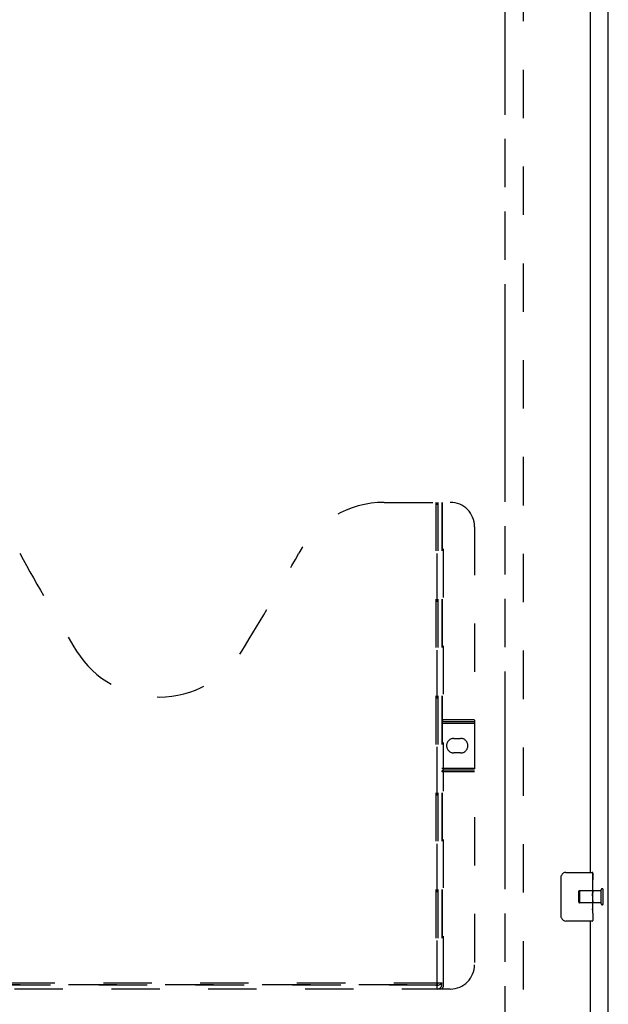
# Model space of a CAD drawing. Header units: inches. Extents: x 0 to 181, y 0 to 117.
# Tile 36 of 92: x 72 to 84, y 11 to 31. Entities that reach past the tile are written whole.
import ezdxf

# ---------------------------------------------------------------- set-up
doc = ezdxf.new("R2010")
doc.units = ezdxf.units.IN
doc.header["$LTSCALE"] = 9.946809
doc.header["$MEASUREMENT"] = 0
doc.linetypes.add('HIDDEN', pattern=[0.2, 0.1, -0.1])
doc.linetypes.add('PHANTOM', pattern=[0.8, 0.45, -0.05, 0.1, -0.05, 0.1, -0.05])
doc.layers.get('0').update_dxf_attribs({"linetype": 'CONTINUOUS'})
for name, color, linetype in [('02___PRT_ALL_AXES', 7, 'CONTINUOUS'), ('AVAILABLE_DOOR_SPACE', 7, 'CONTINUOUS'), ('DEFAULT_2', 8, 'HIDDEN')]:
    doc.layers.add(name, color=color, linetype=linetype)

msp = doc.modelspace()

# ---------------------------------------------------------------- linework, layer by layer
at = {"color": 3, "linetype": 'Continuous'}
for p, q in [((83.755, 7.815), (83.755, 70.805)), ((83.38, 37.211), (83.38, 13.961)), ((83.38, 12.961), (83.38, 8.565))]:
    msp.add_line(p, q, dxfattribs=at)
at = {"color": 7, "linetype": 'Continuous'}
for p, q in [((82.885, 13.961), (83.425, 13.961)), ((82.785, 13.061), (82.785, 13.861)), ((83.44, 13.946), (83.44, 13.807)), ((83.44, 13.577), (83.44, 13.546)), ((83.44, 13.38), (83.44, 13.346)), ((83.425, 12.961), (82.885, 12.961)), ((83.44, 13.122), (83.44, 12.976))]:
    msp.add_line(p, q, dxfattribs=at)
for points in [[(82.785, 13.861), (82.785, 13.868), (82.785, 13.874), (82.786, 13.88), (82.788, 13.886), (82.789, 13.892), (82.791, 13.898)], [(82.791, 13.025), (82.789, 13.031), (82.788, 13.037), (82.786, 13.043), (82.785, 13.049), (82.785, 13.055), (82.785, 13.061)]]:
    msp.add_lwpolyline(points, dxfattribs=at)
for centre, radius, start, end in [((82.885, 13.861), 0.1, 90, 158.7946), ((83.425, 13.946), 0.015, 0, 90), ((82.885, 13.061), 0.1, 201.1999, 270), ((83.425, 12.976), 0.015, 270, 360)]:
    msp.add_arc(centre, radius, start, end, dxfattribs=at)
at = {"layer": '02___PRT_ALL_AXES', "color": 7, "linetype": 'Continuous'}
for p, q in [((83.44, 13.807), (83.433, 13.807)), ((83.433, 13.807), (83.433, 13.577)), ((83.44, 13.383), (83.44, 13.946)), ((83.44, 13.64), (83.433, 13.64)), ((83.44, 13.577), (83.433, 13.577)), ((83.44, 13.541), (83.434, 13.541)), ((83.438, 13.409), (83.44, 13.409)), ((83.44, 13.123), (83.44, 13.38)), ((83.44, 13.346), (83.433, 13.346)), ((83.433, 13.346), (83.433, 13.21)), ((83.44, 13.21), (83.433, 13.21)), ((83.434, 13.179), (83.44, 13.179)), ((83.44, 13.122), (83.44, 12.976))]:
    msp.add_line(p, q, dxfattribs=at)
at = {"layer": '02___PRT_ALL_AXES', "color": 8, "linetype": 'HIDDEN'}
for p, q in [((83.608, 13.585), (83.161, 13.585)), ((83.608, 13.337), (83.608, 13.585)), ((83.608, 13.337), (83.161, 13.337))]:
    msp.add_line(p, q, dxfattribs=at)
at = {"layer": '02___PRT_ALL_AXES', "color": 7, "linetype": 'Continuous'}
for points in [[(83.438, 13.407), (83.437, 13.418), (83.436, 13.429), (83.435, 13.441), (83.434, 13.453), (83.434, 13.465), (83.433, 13.478), (83.433, 13.491), (83.433, 13.503), (83.433, 13.516), (83.433, 13.529), (83.434, 13.542), (83.434, 13.554), (83.435, 13.566)], [(83.44, 13.38), (83.439, 13.388), (83.439, 13.397), (83.438, 13.407)], [(83.434, 13.173), (83.434, 13.182), (83.433, 13.191), (83.433, 13.201), (83.433, 13.21)], [(83.44, 13.122), (83.439, 13.126), (83.439, 13.13), (83.439, 13.136), (83.438, 13.142), (83.437, 13.149), (83.436, 13.157), (83.435, 13.165), (83.434, 13.173)]]:
    msp.add_lwpolyline(points, dxfattribs=at)
msp.add_ellipse((83.177, 13.546), major_axis=(0.263, 0), ratio=0.432808, start_param=0, end_param=0.179988, dxfattribs=at)
at = {"layer": 'AVAILABLE_DOOR_SPACE', "color": 4, "linetype": 'PHANTOM'}
msp.add_line((81.63, 65.836), (81.63, 9.586), dxfattribs=at)
at = {"layer": 'DEFAULT_2', "color": 8, "linetype": 'HIDDEN'}
for p, q in [((82.005, 66.263), (82.005, 9.159)), ((79.151, 21.565), (80.506, 21.565)), ((80.211, 21.565), (80.211, 11.645)), ((80.241, 11.565), (80.241, 21.565)), ((80.251, 21.565), (80.251, 11.685)), ((80.331, 21.565), (80.331, 11.655)), ((80.341, 21.565), (80.341, 11.685)), ((80.371, 11.655), (80.371, 21.565)), ((81.006, 21.065), (81.006, 12.065)), ((80.331, 17.105), (81.006, 17.105)), ((80.331, 17.025), (81.006, 17.025)), ((80.371, 17.065), (81.006, 17.065)), ((80.582, 16.715), (80.719, 16.715)), ((80.719, 16.415), (80.582, 16.415)), ((80.331, 16.105), (81.006, 16.105)), ((81.006, 16.025), (80.331, 16.025)), ((81.006, 16.065), (80.371, 16.065)), ((83.151, 13.347), (83.151, 13.575)), ((83.161, 13.585), (83.161, 13.337)), ((83.608, 13.319), (83.608, 13.603)), ((83.651, 13.319), (83.651, 13.603)), ((80.506, 11.565), (68.546, 11.565)), ((68.681, 11.655), (80.371, 11.655)), ((80.341, 11.685), (68.711, 11.685)), ((80.247, 11.645), (68.804, 11.645))]:
    msp.add_line(p, q, dxfattribs=at)
msp.add_lwpolyline([(80.247, 11.645), (80.262, 11.647), (80.277, 11.651), (80.293, 11.657), (80.309, 11.665), (80.325, 11.675), (80.341, 11.685)], dxfattribs=at)
for centre, radius, start, end in [((79.151, 19.565), 2, 90, 151.5187), ((80.506, 21.065), 0.5, 0, 90), ((106.209, 39.264), 39.307, 208.4813, 211.8705), ((42.843, 39.264), 39.307, 328.1295, 331.5187), ((74.526, 19.565), 2, 211.8705, 328.1295), ((80.371, 17.105), 0.04, 180, 270), ((80.582, 16.565), 0.15, 90, 270), ((80.719, 16.565), 0.15, 270, 90), ((80.371, 16.025), 0.04, 90, 180), ((83.161, 13.575), 0.01, 90, 180), ((83.629, 13.603), 0.0215, 360, 180), ((83.161, 13.347), 0.01, 180, 270), ((83.629, 13.319), 0.0215, 180, 0), ((80.506, 12.065), 0.5, 270, 360), ((80.211, 11.685), 0.04, 270, 360), ((80.241, 11.655), 0.09, 270, 360), ((80.241, 11.655), 0.13, 316.1869, 360)]:
    msp.add_arc(centre, radius, start, end, dxfattribs=at)

doc.saveas('drawing.dxf')
